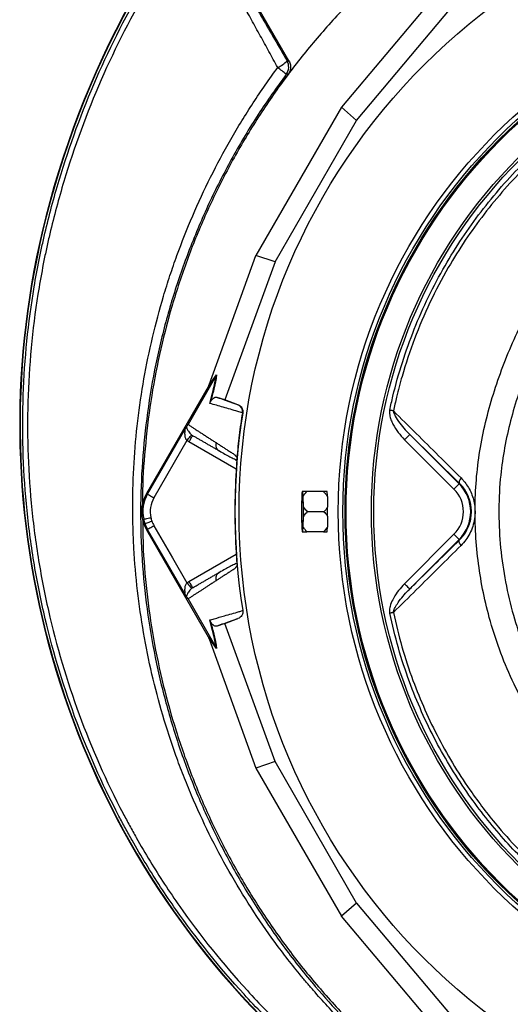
# Model space of a CAD drawing. Header units: millimetres. Extents: x 10 to 809, y 8 to 1712.
# Tile 13 of 20: x 10 to 211, y 1107 to 1509. Entities that reach past the tile are written whole.
import ezdxf

# ---------------------------------------------------------------- set-up
doc = ezdxf.new("R2010")
doc.units = ezdxf.units.MM

msp = doc.modelspace()

# ---------------------------------------------------------------- linework, layer by layer
at = {"color": 7, "linetype": 'Continuous', "lineweight": 25}
for p, q in [((120.14, 1492.36), (87.46, 1548.96)), ((177.74, 1516.49), (141.61, 1473.49)), ((147.77, 1468.07), (186.37, 1514.01)), ((119.8, 1486.86), (116.92, 1482.95)), ((141.61, 1473.49), (106.66, 1412.96)), ((147.77, 1468.07), (141.61, 1473.49)), ((114.43, 1410.32), (147.77, 1468.07)), ((21.02, 1428.69), (20.85, 1428.73)), ((87.48, 1360.16), (106.66, 1412.96)), ((114.43, 1410.32), (106.66, 1412.96)), ((114.43, 1410.32), (93.95, 1353.93)), ((90.31, 1363.66), (78.92, 1343.93)), ((90.32, 1363.68), (87.13, 1359.34)), ((87.37, 1359.86), (90.57, 1364.2)), ((90.31, 1363.66), (90.32, 1363.68)), ((87.13, 1359.34), (61.98, 1315.77)), ((87.37, 1359.86), (87.13, 1359.34)), ((93.95, 1353.93), (90.76, 1355.01)), ((99.3, 1351.99), (93.95, 1353.93)), ((99.18, 1352.02), (99.3, 1351.99)), ((101.24, 1348.7), (101.1, 1348.74)), ((62.4, 1315.53), (77.44, 1341.56)), ((189.8, 1319.84), (169.48, 1339.83)), ((169.48, 1339.83), (189.63, 1319.68)), ((78.47, 1337.35), (65, 1314.03)), ((79.28, 1336.79), (78.47, 1337.35)), ((187.51, 1317.56), (167.36, 1337.71)), ((91.23, 1333.45), (91.58, 1333.16)), ((98.83, 1329.83), (98.82, 1329.74)), ((189.8, 1319.84), (189.63, 1319.68)), ((62.4, 1315.53), (61.98, 1315.77)), ((125.33, 1314.46), (125.22, 1310.42)), ((125.73, 1316.55), (125.51, 1316.55)), ((126.02, 1310.42), (125.91, 1314.46)), ((134.2, 1316.55), (127.49, 1316.55)), ((134.43, 1308.33), (127.72, 1308.33)), ((125.22, 1306.24), (125.33, 1302.19)), ((125.91, 1302.19), (126.02, 1306.24)), ((62.4, 1301.12), (61.98, 1300.88)), ((61.98, 1300.88), (87.13, 1257.31)), ((125.51, 1300.1), (125.73, 1300.1)), ((134.2, 1300.1), (127.49, 1300.1)), ((167.33, 1278.92), (187.51, 1299.1)), ((189.63, 1296.98), (169.45, 1276.8)), ((189.8, 1296.81), (189.63, 1296.98)), ((98.82, 1286.91), (98.83, 1286.82)), ((91.58, 1283.49), (91.23, 1283.21)), ((78.47, 1279.3), (79.28, 1279.86)), ((78.92, 1272.72), (90.31, 1252.99)), ((101.1, 1267.91), (101.24, 1267.95)), ((93.95, 1262.73), (90.76, 1261.64)), ((93.95, 1262.73), (99.3, 1264.67)), ((114.43, 1206.33), (93.95, 1262.73)), ((99.3, 1264.67), (99.18, 1264.63)), ((87.13, 1257.31), (90.32, 1252.98)), ((87.13, 1257.31), (87.37, 1256.79)), ((90.57, 1252.45), (87.37, 1256.79)), ((87.48, 1256.49), (106.66, 1203.7)), ((90.32, 1252.98), (90.31, 1252.99)), ((114.43, 1206.33), (106.66, 1203.7)), ((147.77, 1148.58), (114.43, 1206.33)), ((106.66, 1203.7), (141.61, 1143.16)), ((147.77, 1148.58), (141.61, 1143.16)), ((147.77, 1148.58), (186.37, 1102.64)), ((177.74, 1100.16), (141.61, 1143.16))]:
    msp.add_line(p, q, dxfattribs=at)
at = {"color": 8, "linetype": 'Continuous', "lineweight": 25}
for p, q in [((98.6, 1325.64), (79.28, 1336.79)), ((79.28, 1279.86), (98.6, 1291.01))]:
    msp.add_line(p, q, dxfattribs=at)
at = {"color": 7, "linetype": 'Continuous', "lineweight": 25, "flags": 128}
for points in [[(119.35, 1492.41), (119.7, 1492.39), (120.14, 1492.36)], [(119.8, 1486.86), (119.6, 1486.88), (119.02, 1486.91)], [(162.78, 1349.47), (162.6, 1349.51), (162.43, 1349.54), (162.24, 1349.58), (162.06, 1349.62), (161.87, 1349.66), (161.68, 1349.7), (161.48, 1349.74), (161.29, 1349.78)], [(78.47, 1337.35), (78.82, 1337.8), (79.17, 1338.23), (79.49, 1338.62), (79.77, 1338.97), (80.01, 1339.26), (80.18, 1339.48), (80.3, 1339.63), (80.35, 1339.69)], [(169.48, 1339.83), (169.43, 1339.78), (169.3, 1339.66), (169.11, 1339.46), (168.84, 1339.19), (168.52, 1338.87), (168.16, 1338.51), (167.76, 1338.12), (167.36, 1337.71)], [(189.63, 1319.68), (189.58, 1319.63), (189.46, 1319.5), (189.26, 1319.31), (188.99, 1319.04), (188.67, 1318.72), (188.31, 1318.36), (187.92, 1317.96), (187.51, 1317.56)], [(190.39, 1322.09), (190.15, 1321.74), (189.95, 1321.39), (189.8, 1321.06), (189.69, 1320.75), (189.64, 1320.46), (189.64, 1320.21), (189.69, 1320.01), (189.8, 1319.84)], [(62.4, 1315.53), (62.47, 1315.49), (62.63, 1315.4), (62.87, 1315.26), (63.2, 1315.07), (63.59, 1314.85), (64.03, 1314.59), (64.5, 1314.31), (65, 1314.03)], [(125.33, 1308.33), (125.34, 1309.77), (125.36, 1311.14), (125.4, 1312.34), (125.46, 1313.31), (125.52, 1313.98), (125.59, 1314.33), (125.66, 1314.33), (125.72, 1313.98), (125.79, 1313.31), (125.84, 1312.34), (125.88, 1311.14), (125.9, 1309.77), (125.91, 1308.33), (125.9, 1306.88), (125.88, 1305.51), (125.84, 1304.31), (125.79, 1303.35), (125.72, 1302.67), (125.66, 1302.32), (125.59, 1302.32), (125.52, 1302.67), (125.46, 1303.35), (125.4, 1304.31), (125.36, 1305.51), (125.34, 1306.88), (125.33, 1308.33)], [(60.81, 1305.25), (60.88, 1305.27), (61.06, 1305.31), (61.33, 1305.37), (61.7, 1305.45), (62.14, 1305.54), (62.64, 1305.65), (63.18, 1305.77), (63.73, 1305.89)], [(61.32, 1303.47), (61.39, 1303.5), (61.56, 1303.56), (61.83, 1303.65), (62.18, 1303.78), (62.6, 1303.93), (63.08, 1304.1), (63.6, 1304.29), (64.14, 1304.48)], [(65, 1302.62), (72.54, 1289.56), (78.47, 1279.3)], [(77.44, 1275.09), (69.02, 1289.67), (62.4, 1301.12)], [(189.63, 1296.98), (189.58, 1297.02), (189.46, 1297.15), (189.26, 1297.35), (188.99, 1297.61), (188.67, 1297.93), (188.31, 1298.29), (187.92, 1298.69), (187.51, 1299.1)], [(190.39, 1294.56), (190.15, 1294.91), (189.95, 1295.26), (189.8, 1295.59), (189.69, 1295.91), (189.64, 1296.19), (189.64, 1296.44), (189.69, 1296.65), (189.8, 1296.81)], [(78.47, 1279.3), (78.82, 1278.85), (79.17, 1278.43), (79.49, 1278.03), (79.77, 1277.68), (80.01, 1277.39), (80.18, 1277.17), (80.3, 1277.03), (80.35, 1276.96)], [(169.45, 1276.8), (169.4, 1276.85), (169.28, 1276.97), (169.08, 1277.17), (168.82, 1277.43), (168.5, 1277.75), (168.13, 1278.12), (167.74, 1278.51), (167.33, 1278.92)], [(162.78, 1267.19), (162.6, 1267.15), (162.43, 1267.11), (162.24, 1267.07), (162.06, 1267.04), (161.87, 1267), (161.67, 1266.95), (161.48, 1266.91), (161.28, 1266.87)]]:
    msp.add_lwpolyline(points, dxfattribs=at)
at = {"color": 7, "linetype": 'Continuous', "lineweight": 25}
for radius in [258.01, 217.51, 215.64, 214.77, 214.37, 214.31, 204, 203]:
    msp.add_circle((357.78, 1308.33), radius, dxfattribs=at)
for centre, radius, start, end in [((381.73, 1336.83), 372.4, 104.6822, 165.7118), ((381.73, 1336.83), 372.23, 104.682, 165.7118), ((110.59, 1500.29), 11.78, 294.8027, 318.0368), ((115.02, 1489.91), 5, 323.2162, 29.9875), ((53.31, 1404.79), 105.18, 51.3317, 53.7288), ((355.1, 1343.61), 344.92, 165.7118, 224.3616), ((355.1, 1343.61), 344.75, 165.7118, 224.3616), ((357.78, 1308.33), 259.7, 171.0565, 188.9435), ((178.28, 1308.33), 16.05, 315, 45), ((74.88, 1308.33), 14.9, 150, 210), ((74.88, 1308.33), 14.4, 150, 192.3214), ((146.57, 1313.75), 21.25, 172.4146, 178.0721), ((104.66, 1313.74), 21.26, 1.9292, 7.5848), ((131.42, 1315.83), 4.36, 8.815, 9.5764), ((178.28, 1308.33), 13.05, 315, 45), ((74.88, 1308.33), 11.4, 150, 192.3214), ((300.19, 1308.33), 174.98, 179.3155, 180.6845), ((-48.76, 1308.33), 174.8, 359.3148, 0.6852), ((74.88, 1308.33), 14.4, 192.3214, 199.7042), ((74.88, 1308.33), 14.4, 199.7042, 210), ((74.88, 1308.33), 11.4, 192.3214, 199.7042), ((74.88, 1308.33), 11.4, 199.7042, 210), ((146.58, 1302.91), 21.25, 181.9281, 187.5851), ((104.66, 1302.91), 21.26, 352.4154, 358.0705), ((131.19, 1300.86), 4.59, 350.4431, 351.1655)]:
    msp.add_arc(centre, radius, start, end, dxfattribs=at)
for centre, major_axis, ratio, start_param, end_param in [((86.71, 1358.83), (5.92, 16.23), 0.015428, 4.781806, 4.800012), ((358.29, 1314.51), (18.46, 221.78), 0.999611, 1.653526, 1.673308), ((358.29, 1302.14), (-18.46, 221.78), 0.999611, 1.468285, 1.488067), ((86.71, 1257.82), (-5.92, 16.23), 0.015428, 4.624766, 4.642972)]:
    msp.add_ellipse(centre, major_axis=major_axis, ratio=ratio, start_param=start_param, end_param=end_param, dxfattribs=at)
for points, knots in [([(253.64, 1021.6), (246.34, 1023.41), (239.13, 1025.49), (228.43, 1028.99), (224.89, 1030.22), (219.6, 1032.17), (217.84, 1032.84), (214.34, 1034.2), (212.6, 1034.89), (203.94, 1038.45), (197.16, 1041.52), (183.87, 1048.13), (177.36, 1051.66), (158.25, 1062.95), (146.06, 1071.37), (131.52, 1083.07), (128.65, 1085.47), (124.39, 1089.16), (122.98, 1090.41), (120.19, 1092.92), (118.81, 1094.18), (116.08, 1096.74), (114.72, 1098.02), (112.05, 1100.63), (110.74, 1101.95), (106.83, 1105.93), (104.28, 1108.62), (91.75, 1122.29), (82.48, 1133.82), (69.71, 1151.98), (65.64, 1158.19), (59.82, 1167.72), (57.93, 1170.93), (55.16, 1175.81), (54.26, 1177.45), (52.46, 1180.74), (51.58, 1182.39), (43.76, 1197.32), (37.74, 1210.9), (27.51, 1238.68), (23.29, 1252.87), (18.34, 1274.62), (16.92, 1281.94), (15.14, 1293.05), (14.61, 1296.76), (13.67, 1304.16), (13.27, 1307.86), (11.53, 1326.36), (11.11, 1341.14), (12.16, 1370.64), (13.63, 1385.37), (16.7, 1403.75), (17.37, 1407.42), (18.48, 1412.93), (18.86, 1414.77), (19.66, 1418.43), (20.07, 1420.25), (21.36, 1425.71), (22.27, 1429.33), (24.2, 1436.51), (25.21, 1440.09), (30.55, 1457.85), (35.65, 1471.73), (47.5, 1498.85), (54.25, 1512.08), (63.74, 1528.2), (65.69, 1531.4), (69.68, 1537.74), (71.72, 1540.87), (77.98, 1550.16), (82.33, 1556.22), (95.9, 1573.99), (105.64, 1585.29), (116.1, 1596.04)], [0, 0, 0, 0, 0.03125, 0.03125, 0.046875, 0.046875, 0.054688, 0.054688, 0.0625, 0.0625, 0.09375, 0.09375, 0.125, 0.125, 0.1875, 0.1875, 0.203125, 0.203125, 0.210938, 0.210938, 0.21875, 0.21875, 0.226563, 0.226563, 0.234375, 0.234375, 0.25, 0.25, 0.3125, 0.3125, 0.34375, 0.34375, 0.359375, 0.359375, 0.367188, 0.367188, 0.375, 0.375, 0.4375, 0.4375, 0.5, 0.5, 0.53125, 0.53125, 0.546875, 0.546875, 0.5625, 0.5625, 0.625, 0.625, 0.6875, 0.6875, 0.703125, 0.703125, 0.710938, 0.710938, 0.71875, 0.71875, 0.734375, 0.734375, 0.75, 0.75, 0.8125, 0.8125, 0.875, 0.875, 0.890625, 0.890625, 0.90625, 0.90625, 0.9375, 0.9375, 1, 1, 1, 1]), ([(117.53, 1594.65), (117.36, 1594.48), (117.2, 1594.31), (116.88, 1593.98), (116.39, 1593.48), (115.26, 1592.3), (113.02, 1589.94), (111.12, 1587.9), (107.35, 1583.79), (104.89, 1581.01), (97.62, 1572.59), (92.95, 1566.84), (83.96, 1555.06), (79.63, 1549.04), (73.41, 1539.8), (71.39, 1536.69), (67.42, 1530.39), (65.48, 1527.21), (56.04, 1511.18), (49.33, 1498.03), (37.55, 1471.08), (32.47, 1457.28), (27.16, 1439.63), (26.15, 1436.07), (24.23, 1428.93), (23.32, 1425.34), (22.05, 1419.91), (21.63, 1418.1), (20.84, 1414.46), (20.46, 1412.64), (19.36, 1407.16), (18.69, 1403.51), (15.63, 1385.23), (14.16, 1370.59), (13.1, 1341.27), (13.52, 1326.58), (15.24, 1308.19), (15.64, 1304.51), (16.58, 1297.15), (17.1, 1293.47), (18.87, 1282.42), (20.28, 1275.14), (25.19, 1253.52), (29.37, 1239.41), (39.53, 1211.8), (45.51, 1198.29), (53.28, 1183.45), (54.16, 1181.81), (55.94, 1178.53), (56.84, 1176.91), (59.59, 1172.06), (61.46, 1168.86), (67.24, 1159.38), (71.29, 1153.21), (83.98, 1135.15), (93.19, 1123.69), (105.63, 1110.1), (108.17, 1107.42), (112.06, 1103.46), (113.36, 1102.15), (116.02, 1099.56), (117.36, 1098.27), (120.08, 1095.74), (121.45, 1094.48), (124.22, 1091.98), (125.62, 1090.74), (129.85, 1087.07), (132.71, 1084.69), (147.15, 1073.05), (159.27, 1064.67), (178.27, 1053.45), (184.73, 1049.93), (197.94, 1043.36), (204.69, 1040.3), (213.29, 1036.77), (215.02, 1036.08), (218.5, 1034.72), (220.25, 1034.06), (225.51, 1032.12), (229.04, 1030.9), (236.14, 1028.57), (239.71, 1027.47), (245.09, 1025.92), (246.89, 1025.42), (249.6, 1024.7), (250.95, 1024.34), (252.54, 1023.93), (253.22, 1023.76), (253.67, 1023.65), (253.9, 1023.59), (254.12, 1023.54)], [0, 0, 0, 0, 0.000977, 0.000977, 0.001953, 0.003906, 0.007812, 0.015625, 0.015625, 0.03125, 0.03125, 0.0625, 0.0625, 0.09375, 0.09375, 0.109375, 0.109375, 0.125, 0.125, 0.1875, 0.1875, 0.25, 0.25, 0.265625, 0.265625, 0.28125, 0.28125, 0.289062, 0.289062, 0.296875, 0.296875, 0.3125, 0.3125, 0.375, 0.375, 0.4375, 0.4375, 0.453125, 0.453125, 0.46875, 0.46875, 0.5, 0.5, 0.5625, 0.5625, 0.625, 0.625, 0.632812, 0.632812, 0.640625, 0.640625, 0.65625, 0.65625, 0.6875, 0.6875, 0.75, 0.75, 0.765625, 0.765625, 0.773437, 0.773437, 0.78125, 0.78125, 0.789062, 0.789062, 0.796875, 0.796875, 0.8125, 0.8125, 0.875, 0.875, 0.90625, 0.90625, 0.9375, 0.9375, 0.945312, 0.945312, 0.953125, 0.953125, 0.96875, 0.96875, 0.984375, 0.984375, 0.992187, 0.992187, 0.996094, 0.998047, 0.999023, 0.999023, 1, 1, 1, 1]), ([(206.53, 1564.33), (203.46, 1562.54), (194.79, 1557.5), (181.25, 1548.01), (165.95, 1536.01), (151.5, 1522.99), (137.92, 1509.06), (125.28, 1494.28), (113.64, 1478.7), (103.03, 1462.39), (93.51, 1445.43), (85.13, 1427.88), (77.9, 1409.82), (71.87, 1391.33), (67.07, 1372.48), (63.47, 1353.36), (61.25, 1334.05), (60.25, 1320.11), (60.36, 1312.65), (60.38, 1311.66)], [0, 0, 0, 0, 0.034908, 0.098599, 0.162291, 0.225982, 0.289673, 0.353364, 0.417055, 0.480746, 0.544437, 0.608129, 0.67182, 0.735511, 0.799202, 0.862893, 0.926584, 0.990276, 1, 1, 1, 1]), ([(85.69, 1549.19), (86.52, 1547.86), (87.45, 1546.35), (88.98, 1543.84), (89.52, 1542.96), (90.36, 1541.58), (90.65, 1541.1), (91.23, 1540.14), (91.53, 1539.65), (93.04, 1537.14), (94.32, 1535.01), (97, 1530.52), (98.4, 1528.16), (100.6, 1524.45), (101.35, 1523.18), (102.5, 1521.24), (102.88, 1520.59), (103.66, 1519.26), (104.06, 1518.59), (106.03, 1515.24), (107.64, 1512.5), (110.9, 1506.93), (112.55, 1504.09), (115.92, 1498.32), (117.62, 1495.39), (119.35, 1492.41)], [0, 0, 0, 0, 0.125, 0.125, 0.1875, 0.1875, 0.21875, 0.21875, 0.25, 0.25, 0.375, 0.375, 0.5, 0.5, 0.5625, 0.5625, 0.59375, 0.59375, 0.625, 0.625, 0.75, 0.75, 0.875, 0.875, 1, 1, 1, 1]), ([(115.53, 1489.59), (114.34, 1491.79), (111.95, 1496.19), (108.37, 1502.73), (104.83, 1509.16), (101.48, 1515.21), (98.38, 1520.77), (95.5, 1525.88), (92.78, 1530.7), (90.09, 1535.41), (87.94, 1539.14), (86.24, 1542.05), (85.45, 1543.39), (85.05, 1544.06)], [0, 0, 0, 0, 0.097438, 0.19487, 0.295501, 0.396123, 0.48634, 0.576551, 0.669946, 0.763332, 0.873034, 0.936359, 1, 1, 1, 1]), ([(120.14, 1492.36), (120.37, 1491.85), (120.84, 1490.82), (120.83, 1489.09), (120.41, 1487.75), (119.95, 1487.08), (119.8, 1486.86)], [0, 0, 0, 0, 0.2888935, 0.5777778, 0.8666394, 1, 1, 1, 1]), ([(249.39, 1029.74), (249.35, 1029.76), (249.31, 1029.77), (249.24, 1029.8), (249.12, 1029.84), (248.85, 1029.95), (248.62, 1030.04), (248.15, 1030.22), (247.84, 1030.34), (246.9, 1030.71), (246.27, 1030.96), (244.38, 1031.72), (243.1, 1032.23), (239.27, 1033.82), (236.7, 1034.92), (231.56, 1037.21), (228.99, 1038.4), (223.86, 1040.86), (221.3, 1042.13), (216.21, 1044.75), (213.67, 1046.1), (208.62, 1048.88), (206.11, 1050.32), (198.64, 1054.72), (193.77, 1057.79), (184.22, 1064.19), (179.54, 1067.52), (170.4, 1074.45), (165.93, 1078.04), (152.83, 1089.21), (144.51, 1097.17), (134.64, 1107.79), (132.7, 1109.94), (129.82, 1113.23), (128.86, 1114.33), (126.98, 1116.55), (126.04, 1117.67), (123.27, 1121.03), (121.46, 1123.3), (117.9, 1127.87), (116.16, 1130.18), (107.63, 1141.83), (101.38, 1151.49), (90, 1171.5), (84.88, 1181.85), (79.19, 1195.22), (78.09, 1197.92), (75.97, 1203.35), (74.95, 1206.08), (72.01, 1214.28), (70.22, 1219.78), (65.33, 1236.4), (62.72, 1247.61), (58.79, 1270.31), (57.47, 1281.79), (56.66, 1296.33), (56.54, 1299.25), (56.38, 1305.07), (56.34, 1307.98), (56.36, 1316.69), (56.54, 1322.47), (57.57, 1339.75), (58.92, 1351.19), (62.93, 1373.89), (65.59, 1385.16), (69.34, 1397.73), (69.77, 1399.13), (70.64, 1401.91), (71.09, 1403.3), (72.46, 1407.45), (73.42, 1410.2), (76.39, 1418.4), (78.53, 1423.8), (85.4, 1439.78), (90.58, 1450.17), (97.84, 1462.82), (99.33, 1465.33), (102.38, 1470.31), (103.94, 1472.78), (108.73, 1480.1), (112.06, 1484.89), (115.53, 1489.59)], [0, 0, 0, 0, 0.000244, 0.000244, 0.000488, 0.000977, 0.001953, 0.001953, 0.003906, 0.003906, 0.007812, 0.007812, 0.015625, 0.015625, 0.03125, 0.03125, 0.046875, 0.046875, 0.0625, 0.0625, 0.078125, 0.078125, 0.09375, 0.09375, 0.125, 0.125, 0.15625, 0.15625, 0.1875, 0.1875, 0.25, 0.25, 0.265625, 0.265625, 0.273437, 0.273437, 0.28125, 0.28125, 0.296875, 0.296875, 0.3125, 0.3125, 0.375, 0.375, 0.4375, 0.4375, 0.453125, 0.453125, 0.46875, 0.46875, 0.5, 0.5, 0.5625, 0.5625, 0.625, 0.625, 0.640625, 0.640625, 0.65625, 0.65625, 0.6875, 0.6875, 0.75, 0.75, 0.8125, 0.8125, 0.820312, 0.820312, 0.828125, 0.828125, 0.84375, 0.84375, 0.875, 0.875, 0.9375, 0.9375, 0.953125, 0.953125, 0.96875, 0.96875, 1, 1, 1, 1]), ([(119.02, 1486.91), (115.12, 1481.48), (107.3, 1470.58), (97, 1453.26), (87.79, 1435.34), (79.82, 1416.84), (73.12, 1397.88), (67.74, 1378.51), (63.68, 1358.79), (60.93, 1338.82), (59.53, 1318.73), (59.47, 1298.63), (60.81, 1278.57), (63.49, 1258.62), (67.5, 1238.87), (72.81, 1219.45), (79.41, 1200.46), (87.3, 1181.96), (96.44, 1164), (106.77, 1146.68), (118.21, 1130.1), (130.03, 1115.22), (142.02, 1101.95), (153.97, 1090.14), (166.56, 1079), (179.72, 1068.59), (193.37, 1058.96), (205.59, 1051.33), (216.15, 1045.38), (224.89, 1040.82), (233.68, 1036.58), (240.76, 1033.44), (246.14, 1031.18), (248.52, 1030.22), (249.71, 1029.74)], [0, 0, 0, 0, 0.036329, 0.072782, 0.109278, 0.145731, 0.18206, 0.21839, 0.254843, 0.291338, 0.327791, 0.364121, 0.400466, 0.436935, 0.473446, 0.509915, 0.54626, 0.582651, 0.619165, 0.655722, 0.692237, 0.728628, 0.759019, 0.789515, 0.82006, 0.8506, 0.881083, 0.911466, 0.929635, 0.947833, 0.965998, 0.984121, 0.992066, 1, 1, 1, 1]), ([(161.29, 1349.78), (161.7, 1351.68), (163.15, 1358.25), (166.29, 1369.36), (171.15, 1382.92), (176.97, 1396.1), (183.52, 1408.5), (190.72, 1420.07), (198.44, 1430.85), (206.86, 1441.1), (215.27, 1450.15), (221.08, 1455.54), (223.66, 1457.93)], [0, 0, 0, 0, 0.045792, 0.159051, 0.272601, 0.386151, 0.49941, 0.603675, 0.708167, 0.812658, 0.916924, 1, 1, 1, 1]), ([(224.78, 1456.68), (222.22, 1454.31), (216.44, 1448.98), (208.07, 1440.03), (199.7, 1429.88), (192.02, 1419.2), (184.54, 1407.2), (177.51, 1393.78), (171.18, 1378.93), (166.86, 1365.94), (164.23, 1356.07), (163.19, 1351.35), (162.78, 1349.47)], [0, 0, 0, 0, 0.083038, 0.187289, 0.291768, 0.396247, 0.500498, 0.628504, 0.756721, 0.884727, 0.954198, 1, 1, 1, 1]), ([(87.78, 1352.53), (88.18, 1353.97), (89, 1356.9), (89.77, 1360.29), (90.15, 1362.42), (90.28, 1363.42), (90.31, 1363.66)], [0, 0, 0, 0, 0.297893, 0.606736, 0.903182, 1, 1, 1, 1]), ([(90.57, 1364.2), (90.53, 1363.93), (90.38, 1362.88), (90.04, 1361), (89.45, 1358.37), (88.81, 1355.83), (88.26, 1353.9), (88.01, 1352.98)], [0, 0, 0, 0, 0.1066602, 0.4031426, 0.6077967, 0.8123442, 1, 1, 1, 1]), ([(90.32, 1363.68), (90.41, 1363.84), (90.5, 1364.02), (90.56, 1364.2), (90.57, 1364.2)], [0, 0, 0, 0, 0.976248, 1, 1, 1, 1]), ([(88.01, 1352.98), (88.04, 1353.06), (88.16, 1353.33), (88.37, 1353.68), (88.62, 1354.04), (89.1, 1354.55), (89.72, 1355), (90.3, 1355.1), (90.62, 1355.04), (90.76, 1355.01)], [0, 0, 0, 0, 0.014356, 0.049627, 0.124371, 0.19944, 0.496383, 0.793753, 1, 1, 1, 1]), ([(90.76, 1355.01), (91.03, 1354.91), (93.15, 1354.16), (95.94, 1353.17), (98.6, 1352.23), (99.18, 1352.02)], [0, 0, 0, 0, 0.102589, 0.804819, 1, 1, 1, 1]), ([(87.78, 1352.53), (87.78, 1352.54), (87.87, 1352.68), (87.94, 1352.83), (88.01, 1352.98)], [0, 0, 0, 0, 0.022192, 1, 1, 1, 1]), ([(101.1, 1348.72), (100.49, 1348.9), (97.77, 1349.68), (93.2, 1350.99), (89.59, 1352.02), (87.78, 1352.53)], [0, 0, 0, 0, 0.1270988, 0.5622898, 1, 1, 1, 1]), ([(101.1, 1348.74), (101.12, 1349.08), (101.16, 1349.75), (100.8, 1350.71), (100.15, 1351.52), (99.53, 1351.89), (99.18, 1352.02), (99.18, 1352.02)], [0, 0, 0, 0, 0.243078, 0.486106, 0.730216, 0.994535, 1, 1, 1, 1]), ([(99.3, 1351.99), (99.62, 1351.87), (99.92, 1351.7), (100.46, 1351.25), (100.68, 1350.99), (100.95, 1350.54), (101.02, 1350.38), (101.14, 1350.06), (101.19, 1349.9), (101.29, 1349.39), (101.29, 1349.04), (101.24, 1348.7)], [0, 0, 0, 0, 0.25, 0.25, 0.5, 0.5, 0.625, 0.625, 0.75, 0.75, 1, 1, 1, 1]), ([(161.29, 1349.78), (161.25, 1349.56), (161.15, 1348.9), (161.26, 1347.56), (161.73, 1345.85), (162.83, 1343.44), (164.63, 1340.62), (166.45, 1338.68), (167.36, 1337.71)], [0, 0, 0, 0, 0.049179, 0.143076, 0.285636, 0.42872, 0.714063, 1, 1, 1, 1]), ([(162.78, 1349.47), (165.88, 1346.4), (175.04, 1337.34), (184.28, 1328.16), (190.39, 1322.09)], [0, 0, 0, 0, 0.339248, 1, 1, 1, 1]), ([(162.78, 1349.47), (162.8, 1349.32), (162.86, 1348.84), (163.43, 1347.34), (164.84, 1345.11), (166.99, 1342.38), (168.65, 1340.68), (169.48, 1339.83)], [0, 0, 0, 0, 0.03862, 0.1205603, 0.4004226, 0.7000935, 1, 1, 1, 1]), ([(78.22, 1342.82), (78.18, 1342.76), (78.13, 1342.69), (78.02, 1342.52), (77.96, 1342.42), (77.83, 1342.2), (77.75, 1342.09), (77.6, 1341.83), (77.52, 1341.7), (77.44, 1341.56)], [0, 0, 0, 0, 0.25, 0.25, 0.5, 0.5, 0.75, 0.75, 1, 1, 1, 1]), ([(78.22, 1342.82), (78.25, 1342.86), (78.34, 1342.99), (78.49, 1343.22), (78.68, 1343.53), (78.81, 1343.74), (78.89, 1343.88), (78.91, 1343.92)], [0, 0, 0, 0, 0.171814, 0.597025, 0.766216, 0.937379, 1, 1, 1, 1]), ([(78.22, 1342.82), (78.24, 1342.79), (78.32, 1342.66), (78.55, 1342.2), (78.93, 1341.38), (79.53, 1340.49), (80.01, 1339.96), (80.29, 1339.73), (80.35, 1339.69)], [0, 0, 0, 0, 0.044061, 0.224377, 0.592586, 0.811384, 0.961188, 1, 1, 1, 1]), ([(78.92, 1343.93), (79.1, 1343.81), (79.47, 1343.58), (80.02, 1343.21), (80.58, 1342.85), (81.15, 1342.48), (81.72, 1342.11), (82.29, 1341.73), (82.88, 1341.35), (83.47, 1340.97), (84.06, 1340.58), (84.66, 1340.19), (85.27, 1339.8), (85.88, 1339.4), (86.5, 1339), (87.12, 1338.59), (87.75, 1338.19), (88.39, 1337.77), (89.03, 1337.36), (89.68, 1336.94), (90.12, 1336.66), (90.34, 1336.51)], [0, 0, 0, 0, 0.055211, 0.110128, 0.164753, 0.219086, 0.273129, 0.326884, 0.38035, 0.43353, 0.486425, 0.539036, 0.591365, 0.643413, 0.695181, 0.746671, 0.797884, 0.848822, 0.899487, 0.949879, 1, 1, 1, 1]), ([(78.47, 1337.35), (78.32, 1337.55), (78.12, 1337.83), (77.86, 1338.5), (77.65, 1339.53), (77.67, 1340.65), (77.72, 1341.41), (77.7, 1341.67), (77.67, 1341.76), (77.61, 1341.77), (77.53, 1341.7), (77.47, 1341.61), (77.44, 1341.56)], [0, 0, 0, 0, 0.1190758, 0.1714926, 0.3642604, 0.66387, 0.7848079, 0.8333037, 0.8701993, 0.9110085, 0.9532884, 1, 1, 1, 1]), ([(79.28, 1336.79), (79.48, 1337.13), (79.68, 1337.47), (80.04, 1338.1), (80.21, 1338.39), (80.48, 1338.87), (80.6, 1339.06), (80.75, 1339.32), (80.78, 1339.39), (80.78, 1339.39)], [0, 0, 0, 0, 0.25, 0.25, 0.5, 0.5, 0.75, 0.75, 1, 1, 1, 1]), ([(80.35, 1339.69), (80.49, 1339.54), (80.62, 1339.39), (80.78, 1339.39), (80.78, 1339.39)], [0, 0, 0, 0, 0.999877, 1, 1, 1, 1]), ([(91.58, 1333.16), (91.36, 1333.28), (90.93, 1333.53), (90.3, 1333.9), (89.67, 1334.26), (89.05, 1334.62), (88.42, 1334.98), (87.81, 1335.34), (87.2, 1335.69), (86.59, 1336.04), (85.99, 1336.39), (85.39, 1336.73), (84.8, 1337.07), (84.21, 1337.41), (83.63, 1337.75), (83.05, 1338.08), (82.48, 1338.41), (81.91, 1338.74), (81.34, 1339.07), (80.97, 1339.28), (80.78, 1339.39)], [0, 0, 0, 0, 0.052635, 0.105608, 0.158921, 0.212573, 0.266566, 0.320902, 0.37558, 0.430604, 0.485973, 0.541688, 0.597751, 0.654162, 0.710923, 0.768034, 0.825496, 0.883311, 0.941478, 1, 1, 1, 1]), ([(90.34, 1336.51), (90.54, 1336.38), (90.95, 1336.12), (91.58, 1335.71), (92.21, 1335.31), (92.84, 1334.9), (93.68, 1334.36), (94.72, 1333.69), (95.79, 1333.01), (96.65, 1332.46), (97.17, 1332.13), (97.55, 1331.88), (97.76, 1331.73), (97.94, 1331.58), (98.12, 1331.42), (98.3, 1331.21), (98.49, 1330.95), (98.69, 1330.67), (98.81, 1330.45), (98.87, 1330.34)], [0, 0, 0, 0, 0.0777766, 0.1551997, 0.2322716, 0.3089948, 0.3853718, 0.5305262, 0.6744738, 0.7474235, 0.8196146, 0.8463831, 0.8697605, 0.889755, 0.9063828, 0.929523, 0.9527995, 0.9762724, 1, 1, 1, 1]), ([(91.21, 1333.42), (92.69, 1332.59), (94.79, 1331.42), (97.05, 1330.13), (98.19, 1329.85), (98.63, 1329.17), (98.79, 1328.93)], [0, 0, 0, 0, 0.578265, 0.819399, 0.935238, 1, 1, 1, 1]), ([(98.82, 1329.74), (98.82, 1329.69), (98.82, 1329.6), (98.81, 1329.45), (98.81, 1329.3), (98.8, 1329.14), (98.79, 1328.97), (98.79, 1328.8), (98.78, 1328.61), (98.77, 1328.42), (98.76, 1328.23), (98.75, 1328.02), (98.73, 1327.81), (98.72, 1327.59), (98.7, 1327.3), (98.68, 1326.93), (98.66, 1326.48), (98.63, 1326.01), (98.6, 1325.54), (98.58, 1325.22), (98.57, 1325.06)], [0, 0, 0, 0, 0.044249, 0.088103, 0.131644, 0.174954, 0.21812, 0.261226, 0.304357, 0.347601, 0.391041, 0.434763, 0.478847, 0.523375, 0.568424, 0.654803, 0.740537, 0.826241, 0.912528, 1, 1, 1, 1]), ([(98.87, 1330.34), (98.87, 1330.31), (98.87, 1330.23), (98.86, 1330.12), (98.85, 1330.02), (98.84, 1329.92), (98.83, 1329.86), (98.83, 1329.83)], [0, 0, 0, 0, 0.212576, 0.416535, 0.614103, 0.807726, 1, 1, 1, 1]), ([(189.8, 1296.81), (190.35, 1297.41), (191.48, 1298.61), (192.84, 1300.8), (193.89, 1303.25), (194.5, 1305.8), (194.69, 1308.37), (194.51, 1310.75), (193.98, 1313.03), (193.18, 1315.14), (192.08, 1317.13), (190.92, 1318.69), (190.1, 1319.53), (189.8, 1319.84)], [0, 0, 0, 0, 0.102063, 0.206745, 0.307093, 0.411346, 0.500314, 0.59264, 0.676464, 0.76271, 0.852684, 0.94476, 1, 1, 1, 1]), ([(190.39, 1322.09), (190.75, 1321.71), (191.72, 1320.71), (193.09, 1318.83), (194.38, 1316.48), (195.33, 1313.94), (195.95, 1311.25), (196.17, 1308.39), (195.96, 1305.36), (195.24, 1302.31), (194.02, 1299.38), (192.4, 1296.75), (191.06, 1295.29), (190.39, 1294.56)], [0, 0, 0, 0, 0.054113, 0.144332, 0.234507, 0.320223, 0.405907, 0.49799, 0.590074, 0.693005, 0.796008, 0.89797, 1, 1, 1, 1]), ([(127.49, 1316.55), (127.16, 1316.55), (126.49, 1316.55), (125.99, 1316.55), (125.73, 1316.55)], [0, 0, 0, 0, 0.498163, 1, 1, 1, 1]), ([(125.91, 1314.46), (125.92, 1314.48), (126.31, 1315.24), (126.91, 1315.9), (127.49, 1316.55)], [0, 0, 0, 0, 0.0256255, 1, 1, 1, 1]), ([(134.2, 1316.55), (134.51, 1316.24), (135.12, 1315.62), (135.6, 1314.92), (135.83, 1314.57)], [0, 0, 0, 0, 0.506638, 1, 1, 1, 1]), ([(135.72, 1316.55), (135.29, 1316.55), (134.83, 1316.55), (134.23, 1316.55), (134.2, 1316.55)], [0, 0, 0, 0, 0.944002, 1, 1, 1, 1]), ([(135.83, 1314.57), (135.81, 1315.1), (135.79, 1315.92), (135.75, 1316.35), (135.73, 1316.49)], [0, 0, 0, 0, 0.6536189, 1, 1, 1, 1]), ([(127.72, 1308.33), (127.28, 1308.77), (126.64, 1309.43), (126.17, 1310.18), (126.02, 1310.42)], [0, 0, 0, 0, 0.682417, 1, 1, 1, 1]), ([(126.02, 1306.24), (126.35, 1306.73), (126.85, 1307.46), (127.5, 1308.11), (127.72, 1308.33)], [0, 0, 0, 0, 0.662971, 1, 1, 1, 1]), ([(135.87, 1310.17), (135.63, 1309.8), (135.21, 1309.16), (134.67, 1308.58), (134.43, 1308.33)], [0, 0, 0, 0, 0.561537, 1, 1, 1, 1]), ([(134.43, 1308.33), (134.88, 1307.83), (135.41, 1307.25), (135.81, 1306.59), (135.87, 1306.48)], [0, 0, 0, 0, 0.843905, 1, 1, 1, 1]), ([(135.87, 1306.48), (135.87, 1307.43), (135.88, 1308.67), (135.87, 1309.89), (135.87, 1310.17)], [0, 0, 0, 0, 0.765736, 1, 1, 1, 1]), ([(60.45, 1305.34), (60.46, 1301.95), (60.48, 1292.09), (61.89, 1275.79), (64.6, 1256.53), (68.62, 1237.5), (73.86, 1218.77), (80.31, 1200.42), (87.95, 1182.53), (96.74, 1165.18), (106.64, 1148.44), (117.62, 1132.38), (129.62, 1117.08), (142.6, 1102.59), (156.49, 1088.98), (171.23, 1076.28), (186.83, 1064.68), (198.52, 1056.74), (205.18, 1053.02), (206.18, 1052.46)], [0, 0, 0, 0, 0.033258, 0.096955, 0.160653, 0.224351, 0.288049, 0.351747, 0.415445, 0.479143, 0.54284, 0.606538, 0.670236, 0.733934, 0.797632, 0.86133, 0.925028, 0.988726, 1, 1, 1, 1]), ([(62.4, 1301.12), (62.46, 1301.16), (62.58, 1301.23), (63.28, 1301.63), (64.14, 1302.13), (64.72, 1302.46), (65, 1302.62)], [0, 0, 0, 0, 0.270698, 0.562312, 0.78929, 1, 1, 1, 1]), ([(125.73, 1300.1), (126.01, 1300.1), (126.53, 1300.1), (127.19, 1300.1), (127.49, 1300.1)], [0, 0, 0, 0, 0.551364, 1, 1, 1, 1]), ([(127.49, 1300.1), (127.21, 1300.4), (126.6, 1301.05), (126.15, 1301.79), (125.91, 1302.19)], [0, 0, 0, 0, 0.461361, 1, 1, 1, 1]), ([(135.83, 1302.08), (135.33, 1301.4), (134.83, 1300.71), (134.21, 1300.11), (134.2, 1300.1)], [0, 0, 0, 0, 0.987546, 1, 1, 1, 1]), ([(134.2, 1300.1), (134.48, 1300.1), (135.07, 1300.1), (135.5, 1300.1), (135.72, 1300.1)], [0, 0, 0, 0, 0.479816, 1, 1, 1, 1]), ([(135.73, 1300.16), (135.73, 1300.19), (135.77, 1300.51), (135.81, 1301.14), (135.83, 1301.93), (135.83, 1302.08)], [0, 0, 0, 0, 0.0754281, 0.8272406, 1, 1, 1, 1]), ([(190.39, 1294.56), (184.28, 1288.49), (175.03, 1279.31), (165.88, 1270.26), (162.78, 1267.19)], [0, 0, 0, 0, 0.660939, 1, 1, 1, 1]), ([(169.45, 1276.8), (170.13, 1277.46), (176.87, 1284.09), (183.67, 1290.79), (189.8, 1296.81)], [0, 0, 0, 0, 0.100222, 1, 1, 1, 1]), ([(98.56, 1291.59), (98.59, 1291.14), (98.65, 1290.21), (98.73, 1288.91), (98.78, 1287.88), (98.8, 1287.49), (98.8, 1287.36)], [0, 0, 0, 0, 0.272031, 0.551477, 0.845018, 1, 1, 1, 1]), ([(98.57, 1291.59), (98.57, 1291.51), (98.58, 1291.35), (98.6, 1291.11), (98.61, 1290.87), (98.63, 1290.64), (98.64, 1290.41), (98.66, 1290.18), (98.67, 1289.95), (98.68, 1289.72), (98.7, 1289.5), (98.71, 1289.21), (98.73, 1288.87), (98.75, 1288.48), (98.77, 1288.12), (98.79, 1287.78), (98.8, 1287.46), (98.82, 1287.17), (98.82, 1287), (98.82, 1286.91)], [0, 0, 0, 0, 0.043919, 0.087472, 0.13073, 0.173768, 0.216664, 0.259492, 0.30233, 0.345255, 0.388344, 0.431671, 0.51489, 0.596546, 0.677156, 0.757259, 0.837405, 0.91814, 1, 1, 1, 1]), ([(98.87, 1286.31), (98.84, 1286.25), (98.77, 1286.12), (98.66, 1285.95), (98.55, 1285.79), (98.45, 1285.63), (98.34, 1285.49), (98.22, 1285.36), (98.11, 1285.23), (98, 1285.12), (97.85, 1284.99), (97.65, 1284.83), (97.34, 1284.63), (96.97, 1284.4), (96.55, 1284.13), (95.86, 1283.69), (94.9, 1283.08), (93.72, 1282.32), (92.57, 1281.58), (91.44, 1280.85), (90.7, 1280.38), (90.34, 1280.14)], [0, 0, 0, 0, 0.0134228, 0.0267382, 0.0399565, 0.0530881, 0.0661437, 0.0791341, 0.0920702, 0.1049632, 0.1178244, 0.141662, 0.1728313, 0.2170572, 0.2634912, 0.3121266, 0.4491557, 0.58733, 0.7237611, 0.8613131, 1, 1, 1, 1]), ([(98.59, 1287.37), (98.49, 1287.26), (98.1, 1286.81), (97.38, 1286.6), (96.51, 1286.16), (95.22, 1285.51), (93.46, 1284.53), (91.99, 1283.68), (91.21, 1283.24)], [0, 0, 0, 0, 0.038406, 0.157586, 0.27726, 0.405506, 0.68637, 1, 1, 1, 1]), ([(80.78, 1277.26), (80.98, 1277.37), (81.37, 1277.6), (81.97, 1277.95), (82.58, 1278.3), (83.19, 1278.65), (83.8, 1279), (84.42, 1279.36), (85.04, 1279.72), (85.67, 1280.08), (86.31, 1280.45), (86.95, 1280.82), (87.59, 1281.19), (88.24, 1281.57), (88.9, 1281.95), (89.56, 1282.33), (90.23, 1282.71), (90.9, 1283.1), (91.35, 1283.36), (91.58, 1283.49)], [0, 0, 0, 0, 0.061953, 0.123509, 0.18467, 0.245435, 0.305808, 0.365787, 0.425376, 0.484574, 0.543383, 0.601804, 0.659839, 0.717488, 0.774754, 0.831636, 0.888137, 0.944258, 1, 1, 1, 1]), ([(77.44, 1275.09), (77.44, 1275.09), (77.48, 1275.09), (77.53, 1274.93), (77.61, 1274.88), (77.68, 1274.89), (77.7, 1275), (77.72, 1275.25), (77.67, 1276), (77.65, 1277.13), (77.89, 1278.28), (78.16, 1278.98), (78.43, 1279.22), (78.47, 1279.3), (78.47, 1279.3)], [0, 0, 0, 0, 0.000011, 0.046704, 0.091703, 0.129796, 0.175976, 0.215138, 0.336072, 0.635644, 0.828394, 0.953947, 0.999989, 1, 1, 1, 1]), ([(90.34, 1280.14), (90.14, 1280.01), (89.74, 1279.75), (89.15, 1279.37), (88.57, 1279), (87.99, 1278.62), (87.42, 1278.25), (86.85, 1277.88), (86.29, 1277.52), (85.73, 1277.16), (85.18, 1276.8), (84.63, 1276.44), (84.09, 1276.09), (83.55, 1275.74), (83.02, 1275.39), (82.49, 1275.05), (81.96, 1274.71), (81.45, 1274.37), (80.93, 1274.03), (80.42, 1273.7), (79.92, 1273.37), (79.41, 1273.04), (79.08, 1272.83), (78.92, 1272.72)], [0, 0, 0, 0, 0.045336, 0.090894, 0.136674, 0.182678, 0.228907, 0.275362, 0.322044, 0.368954, 0.416093, 0.463462, 0.511063, 0.558896, 0.606962, 0.655262, 0.703798, 0.752569, 0.801578, 0.850824, 0.900309, 0.950034, 1, 1, 1, 1]), ([(79.28, 1279.86), (79.48, 1279.52), (79.68, 1279.18), (80.04, 1278.55), (80.21, 1278.26), (80.48, 1277.78), (80.6, 1277.59), (80.75, 1277.33), (80.78, 1277.26), (80.78, 1277.26)], [0, 0, 0, 0, 0.25, 0.25, 0.5, 0.5, 0.75, 0.75, 1, 1, 1, 1]), ([(167.33, 1278.92), (167.11, 1278.7), (166.05, 1277.62), (164.3, 1275.53), (162.5, 1272.65), (161.42, 1269.98), (161.1, 1268.04), (161.25, 1267.11), (161.28, 1266.87)], [0, 0, 0, 0, 0.067198, 0.326996, 0.586296, 0.797112, 0.947849, 1, 1, 1, 1]), ([(78.22, 1273.83), (78.18, 1273.89), (78.13, 1273.97), (78.02, 1274.13), (77.96, 1274.23), (77.83, 1274.45), (77.75, 1274.57), (77.6, 1274.82), (77.52, 1274.95), (77.44, 1275.09)], [0, 0, 0, 0, 0.25, 0.25, 0.5, 0.5, 0.75, 0.75, 1, 1, 1, 1]), ([(80.35, 1276.96), (80.13, 1276.77), (79.87, 1276.53), (79.44, 1276.02), (78.93, 1275.27), (78.55, 1274.45), (78.32, 1273.99), (78.24, 1273.86), (78.22, 1273.83)], [0, 0, 0, 0, 0.1574566, 0.1883641, 0.4072306, 0.775553, 0.9559256, 1, 1, 1, 1]), ([(80.78, 1277.26), (80.78, 1277.26), (80.66, 1277.14), (80.51, 1277.05), (80.35, 1276.96)], [0, 0, 0, 0, 0.000165, 1, 1, 1, 1]), ([(162.78, 1267.19), (162.8, 1267.35), (162.9, 1268.04), (163.54, 1269.45), (164.82, 1271.51), (166.66, 1273.85), (168.3, 1275.64), (169.25, 1276.6), (169.45, 1276.8)], [0, 0, 0, 0, 0.041043, 0.176422, 0.3854, 0.656964, 0.928721, 1, 1, 1, 1]), ([(78.92, 1272.72), (78.88, 1272.79), (78.79, 1272.95), (78.62, 1273.22), (78.41, 1273.55), (78.29, 1273.72), (78.22, 1273.83)], [0, 0, 0, 0, 0.116912, 0.269192, 0.540257, 1, 1, 1, 1]), ([(87.78, 1264.12), (88.38, 1264.29), (90.32, 1264.84), (94.23, 1265.96), (98.13, 1267.07), (100.67, 1267.81), (101.1, 1267.93)], [0, 0, 0, 0, 0.1488337, 0.4760213, 0.9112018, 1, 1, 1, 1]), ([(101.24, 1267.95), (101.26, 1267.61), (101.3, 1266.94), (100.92, 1265.98), (100.27, 1265.14), (99.63, 1264.83), (99.3, 1264.67)], [0, 0, 0, 0, 0.244606, 0.48919, 0.733874, 1, 1, 1, 1]), ([(223.63, 1158.86), (220.89, 1161.41), (215.39, 1166.51), (207.67, 1174.76), (200.36, 1183.44), (193.22, 1193), (186.37, 1203.42), (179.91, 1214.79), (174.16, 1226.63), (169.04, 1239.29), (164.59, 1252.69), (162.38, 1262.14), (161.28, 1266.87)], [0, 0, 0, 0, 0.088677, 0.177354, 0.267166, 0.356979, 0.459493, 0.562006, 0.666289, 0.770572, 0.884985, 1, 1, 1, 1]), ([(162.78, 1267.19), (163.87, 1262.5), (166.05, 1253.12), (170.46, 1239.86), (175.52, 1227.36), (181.2, 1215.64), (187.62, 1204.31), (194.01, 1194.59), (200.08, 1186.37), (206.64, 1178.27), (214.7, 1169.32), (221.35, 1163.12), (224.67, 1160.01)], [0, 0, 0, 0, 0.114719, 0.229438, 0.332727, 0.436237, 0.539746, 0.643034, 0.713194, 0.783353, 0.891677, 1, 1, 1, 1]), ([(88.01, 1263.67), (87.94, 1263.82), (87.87, 1263.97), (87.78, 1264.12), (87.78, 1264.12)], [0, 0, 0, 0, 0.977808, 1, 1, 1, 1]), ([(90.31, 1252.99), (90.28, 1253.23), (90.15, 1254.23), (89.77, 1256.33), (89.01, 1259.71), (88.19, 1262.63), (87.78, 1264.12)], [0, 0, 0, 0, 0.096819, 0.393269, 0.691598, 1, 1, 1, 1]), ([(88.01, 1263.67), (88.26, 1262.75), (88.81, 1260.82), (89.45, 1258.28), (90.04, 1255.65), (90.38, 1253.77), (90.53, 1252.73), (90.57, 1252.45)], [0, 0, 0, 0, 0.187656, 0.392203, 0.596858, 0.893339, 1, 1, 1, 1]), ([(90.76, 1261.64), (90.58, 1261.61), (90.23, 1261.54), (89.67, 1261.73), (89.18, 1262.05), (88.82, 1262.39), (88.56, 1262.7), (88.34, 1263.02), (88.17, 1263.29), (88.04, 1263.6), (88.01, 1263.67)], [0, 0, 0, 0, 0.276315, 0.544228, 0.717559, 0.828272, 0.898434, 0.942709, 0.987327, 1, 1, 1, 1]), ([(99.18, 1264.63), (98.78, 1264.49), (96.3, 1263.61), (93.49, 1262.61), (91.19, 1261.8), (90.76, 1261.64)], [0, 0, 0, 0, 0.133371, 0.8356018, 1, 1, 1, 1]), ([(90.57, 1252.45), (90.56, 1252.45), (90.5, 1252.64), (90.41, 1252.81), (90.32, 1252.98)], [0, 0, 0, 0, 0.023752, 1, 1, 1, 1])]:
    msp.add_open_spline(points, degree=3, knots=knots, dxfattribs=at)
at = {"color": 8, "linetype": 'Continuous', "lineweight": 25}
for points, knots in [([(281.03, 1451.91), (279.52, 1450.76), (274.62, 1447.04), (266.9, 1440.07), (257.07, 1430.25), (247.28, 1418.81), (237.74, 1405.69), (229.26, 1391.85), (222.66, 1378.85), (217.57, 1366.97), (213.7, 1356.34), (210.49, 1345.5), (208.04, 1334.47), (206.3, 1322.41), (205.63, 1309.31), (206.19, 1295.27), (208.03, 1281.34), (211.03, 1268.02), (215.06, 1255.39), (219.98, 1243.47), (225.84, 1232), (232.68, 1220.97), (240.47, 1210.46), (249.28, 1200.65), (255.51, 1194.31), (258.98, 1191.52), (259.03, 1191.49)], [0, 0, 0, 0, 0.01898, 0.061566, 0.10401, 0.157985, 0.212135, 0.266293, 0.320279, 0.357895, 0.395642, 0.43339, 0.471053, 0.508598, 0.555279, 0.602162, 0.649055, 0.695752, 0.738613, 0.78162, 0.824628, 0.867489, 0.911367, 0.955403, 0.999437, 1, 1, 1, 1]), ([(259.28, 1178.95), (257, 1180.73), (251.03, 1185.39), (242.25, 1193.95), (232.93, 1204.41), (224.64, 1215.55), (217.37, 1227.25), (211.14, 1239.43), (205.91, 1252.08), (201.92, 1264.54), (199.07, 1276.72), (197.19, 1288.52), (196.16, 1300.44), (196.01, 1312.39), (196.75, 1324.29), (198.44, 1336.08), (201, 1347.73), (204.37, 1359.19), (208.45, 1370.41), (213.38, 1381.84), (219.24, 1393.43), (226.14, 1405.07), (233.8, 1416.25), (242.19, 1426.87), (251.35, 1437.06), (258.08, 1443.3), (261.51, 1446.48)], [0, 0, 0, 0, 0.02836, 0.074122, 0.119887, 0.165487, 0.210019, 0.254703, 0.299388, 0.34392, 0.382793, 0.421826, 0.460907, 0.499928, 0.538792, 0.577595, 0.616524, 0.655534, 0.694534, 0.733398, 0.777457, 0.821666, 0.865921, 0.910118, 0.954167, 1, 1, 1, 1]), ([(90.34, 1336.51), (90.27, 1336.2), (90.13, 1335.55), (90.34, 1334.57), (90.73, 1333.83), (91.11, 1333.54), (91.23, 1333.45)], [0, 0, 0, 0, 0.275808, 0.56761, 0.859418, 1, 1, 1, 1]), ([(91.23, 1283.21), (91.11, 1283.11), (90.73, 1282.82), (90.34, 1282.08), (90.13, 1281.11), (90.27, 1280.45), (90.34, 1280.14)], [0, 0, 0, 0, 0.140582, 0.43239, 0.724175, 1, 1, 1, 1])]:
    msp.add_open_spline(points, degree=3, knots=knots, dxfattribs=at)
at = {"color": 7, "linetype": 'Continuous', "lineweight": 25}
for points in [[(101.1, 1348.73), (100.62, 1345.68), (99.77, 1339.56), (99.14, 1333.42), (98.87, 1330.34)], [(98.57, 1325.06), (97.85, 1313.92), (97.85, 1302.73), (98.57, 1291.59)]]:
    msp.add_open_spline(points, degree=3, dxfattribs=at)

doc.saveas('drawing.dxf')
